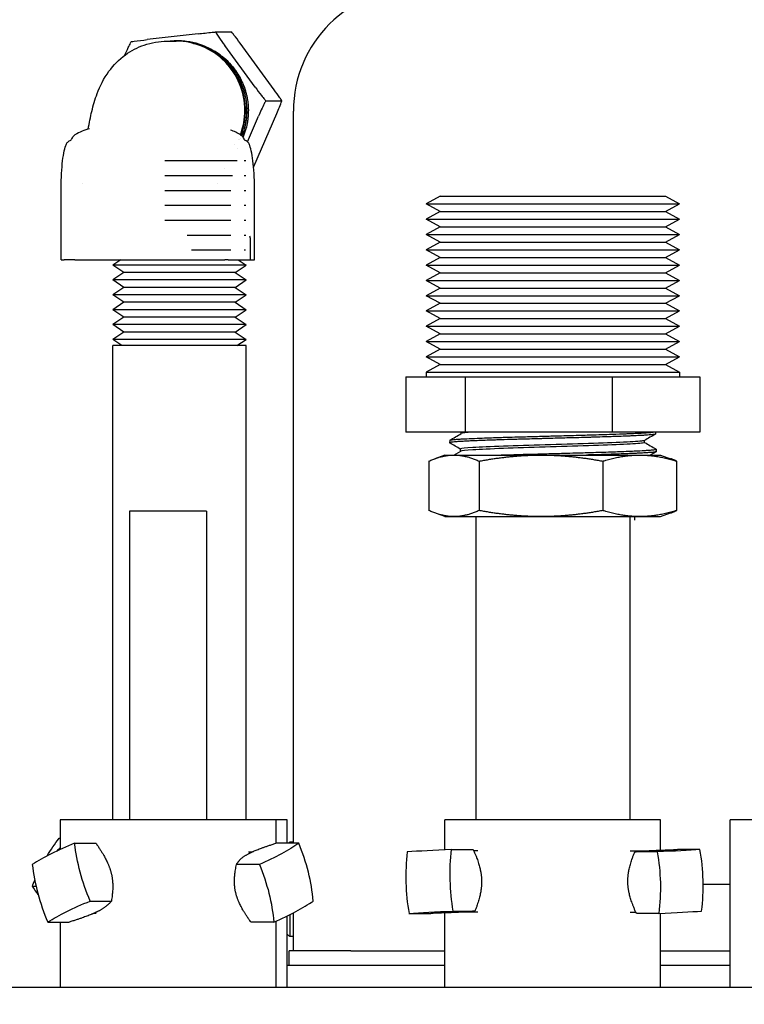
# Model space of a CAD drawing. Extents: x 1 to 669, y 0 to 417.
# Tile 247 of 256: x 331.03 to 333.97, y 268.65 to 272.65. Entities that reach past the tile are written whole.
import ezdxf

# ---------------------------------------------------------------- set-up
doc = ezdxf.new("R2010")
doc.units = 0
doc.header["$LTSCALE"] = 12
doc.header["$MEASUREMENT"] = 0
doc.layers.add('D', color=2, linetype='CONTINUOUS')
doc.layers.add('X', color=1, linetype='CONTINUOUS')
doc.styles.get("Standard").update_dxf_attribs({"font": 'SIMPLEX.SHX', "width": 0.875})
doc.dimstyles.new('STANDARD$0', dxfattribs={"dimscale": 32, "dimtxt": 0.09375, "dimasz": 0.0625, "dimexe": 0.03125, "dimexo": 0.03125, "dimgap": 0.03125, "dimtad": 1, "dimtih": 1, "dimtoh": 1, "dimdec": 4, "dimzin": 12, "dimdsep": 46, "dimlunit": 5, "dimtxsty": 'Standard', "dimcen": -0.03125, "dimclrd": 256, "dimclre": 256, "dimclrt": 256, "dimadec": 0, "dimazin": 0, "dimtfac": 0.875, "dimtdec": 4, "dimtofl": 0, "dimtmove": 0, "dimatfit": 3, "dimfxl": 1, "dimtolj": 1, "dimtzin": 12, "dimlwd": 13, "dimlwe": 13, "dimarcsym": 0})

# ---------------------------------------------------------------- blocks, each defined once
blk = doc.blocks.new('*D62')
at = {"layer": 'D', "lineweight": 13, "transparency": 16777216}
for p, q in [((327.3209, 286.096), (429.405, 286.096)), ((428.405, 284.096), (428.405, 230.3389)), ((428.405, 166.5883), (428.405, 222.2139)), ((374.3314, 164.5883), (429.405, 164.5883))]:
    blk.add_line(p, q, dxfattribs=at)
at = {"layer": 'D', "transparency": 16777216}
for points in [[(428.0717, 284.096), (428.7384, 284.096), (428.405, 286.096)], [(428.0717, 166.5883), (428.7384, 166.5883), (428.405, 164.5883)]]:
    blk.add_solid(points, dxfattribs=at)
at = {"layer": 'D', "transparency": 16777216, "insert": (428.405, 226.2764), "char_height": 3, "attachment_point": 5}
blk.add_mtext('\\A1;121{\\H0.875x;\\S1/2;}{}{\\C2;%%p1}', dxfattribs=at)

msp = doc.modelspace()

# ---------------------------------------------------------------- linework, layer by layer
at = {"layer": 'X'}
for p, q in [((331.74953, 272.5892), (331.54306, 272.5656)), ((331.81979, 272.59692), (331.88478, 272.59692)), ((331.71966, 272.55296), (331.7195, 272.55299)), ((331.72753, 272.55126), (331.72644, 272.55149)), ((331.73536, 272.54957), (331.73428, 272.54981)), ((331.98087, 272.37266), (331.85742, 272.54166)), ((332.0577, 272.36235), (331.91918, 272.55197)), ((332.02398, 272.3174), (332.08897, 272.3174)), ((331.9753, 272.05007), (332.06846, 272.26617)), ((332.13591, 269.30291), (332.13591, 272.27576)), ((331.94956, 272.1511), (331.9941, 272.25442)), ((331.90798, 272.07311), (331.61393, 272.07311)), ((331.94317, 272.07311), (331.93539, 272.07311)), ((331.85818, 272.04291), (331.85818, 272.04291)), ((331.80127, 272.0127), (331.61393, 272.0127)), ((331.88931, 272.0127), (331.80127, 272.0127)), ((331.82771, 271.9825), (331.82771, 271.9825)), ((331.94317, 272.0127), (331.93539, 272.0127)), ((331.19296, 271.67211), (331.19296, 271.94962)), ((331.80127, 271.95229), (331.61393, 271.95229)), ((331.88236, 271.95229), (331.80127, 271.95229)), ((331.94317, 271.95229), (331.93539, 271.95229)), ((331.97824, 271.67211), (331.97824, 271.94962)), ((332.73098, 271.92996), (332.674, 271.89889)), ((332.674, 271.89889), (333.13208, 271.89889)), ((332.73098, 271.86783), (332.674, 271.89889)), ((332.73098, 271.92996), (333.64503, 271.92996)), ((333.13208, 271.89889), (333.702, 271.89889)), ((333.64503, 271.92996), (333.702, 271.89889)), ((333.64503, 271.86783), (333.702, 271.89889)), ((331.80127, 271.89189), (331.61393, 271.89189)), ((331.88235, 271.89189), (331.80127, 271.89189)), ((331.94317, 271.89189), (331.93539, 271.89189)), ((332.73098, 271.86783), (332.674, 271.83676)), ((332.73098, 271.86783), (333.13828, 271.86783)), ((333.13828, 271.86783), (333.64503, 271.86783)), ((333.64503, 271.86783), (333.702, 271.83676)), ((331.80127, 271.83148), (331.61393, 271.83148)), ((331.88235, 271.83148), (331.80127, 271.83148)), ((331.94317, 271.83148), (331.93539, 271.83148)), ((332.674, 271.83676), (333.13208, 271.83676)), ((332.73098, 271.80569), (332.674, 271.83676)), ((333.13208, 271.83676), (333.702, 271.83676)), ((333.64503, 271.80569), (333.702, 271.83676)), ((332.73098, 271.80569), (332.674, 271.77463)), ((332.73098, 271.80569), (333.13828, 271.80569)), ((333.13828, 271.80569), (333.64503, 271.80569)), ((333.64503, 271.80569), (333.702, 271.77463)), ((331.80127, 271.77107), (331.70445, 271.77107)), ((331.88235, 271.77107), (331.80127, 271.77107)), ((331.94268, 271.77107), (331.93539, 271.77107)), ((331.9606, 271.76116), (331.9606, 271.67211)), ((332.674, 271.77463), (333.13208, 271.77463)), ((332.73098, 271.74356), (332.674, 271.77463)), ((332.73098, 271.74356), (332.674, 271.71249)), ((332.73098, 271.74356), (333.13828, 271.74356)), ((333.13208, 271.77463), (333.702, 271.77463)), ((333.13828, 271.74356), (333.64503, 271.74356)), ((333.64503, 271.74356), (333.702, 271.77463)), ((333.64503, 271.74356), (333.702, 271.71249)), ((331.80127, 271.71067), (331.72297, 271.71067)), ((331.88235, 271.71067), (331.80127, 271.71067)), ((331.94114, 271.71067), (331.93539, 271.71067)), ((332.674, 271.71249), (333.13208, 271.71249)), ((332.73098, 271.68143), (332.674, 271.71249)), ((333.13208, 271.71249), (333.702, 271.71249)), ((333.64503, 271.68143), (333.702, 271.71249)), ((331.19296, 271.67211), (331.20574, 271.67211)), ((331.23843, 271.67211), (331.20574, 271.67211)), ((331.24965, 271.67211), (331.23843, 271.67211)), ((331.24965, 271.67211), (331.85819, 271.67211)), ((331.43534, 271.67211), (331.40352, 271.65026)), ((331.87131, 271.67211), (331.85819, 271.67211)), ((331.87131, 271.67211), (331.904, 271.67211)), ((331.904, 271.67211), (331.92105, 271.67211)), ((331.91169, 271.67211), (331.94352, 271.65026)), ((331.92105, 271.67211), (331.9387, 271.67211)), ((331.93938, 271.67211), (331.9387, 271.67211)), ((331.93938, 271.67211), (331.9606, 271.67211)), ((331.9606, 271.67211), (331.97808, 271.67211)), ((331.97808, 271.67211), (331.97824, 271.67211)), ((332.73098, 271.68143), (332.674, 271.65036)), ((332.73098, 271.68143), (333.13828, 271.68143)), ((333.13828, 271.68143), (333.64503, 271.68143)), ((333.64503, 271.68143), (333.702, 271.65036)), ((331.80127, 271.65026), (331.40352, 271.65026)), ((331.44752, 271.62006), (331.40352, 271.65026)), ((331.44752, 271.62006), (331.40352, 271.58985)), ((331.78046, 271.62006), (331.44752, 271.62006)), ((331.89952, 271.62006), (331.78046, 271.62006)), ((331.94352, 271.65026), (331.80127, 271.65026)), ((331.89952, 271.62006), (331.94352, 271.65026)), ((331.89952, 271.62006), (331.94352, 271.58985)), ((332.674, 271.65036), (333.13208, 271.65036)), ((332.73098, 271.61929), (332.674, 271.65036)), ((332.73098, 271.61929), (332.674, 271.58823)), ((332.73098, 271.61929), (333.13828, 271.61929)), ((333.13208, 271.65036), (333.702, 271.65036)), ((333.13828, 271.61929), (333.64503, 271.61929)), ((333.64503, 271.61929), (333.702, 271.65036)), ((333.64503, 271.61929), (333.702, 271.58823)), ((331.80127, 271.58985), (331.40352, 271.58985)), ((331.44752, 271.55965), (331.40352, 271.58985)), ((331.94352, 271.58985), (331.80127, 271.58985)), ((331.89952, 271.55965), (331.94352, 271.58985)), ((332.674, 271.58823), (333.13208, 271.58823)), ((332.73098, 271.55716), (332.674, 271.58823)), ((333.13208, 271.58823), (333.702, 271.58823)), ((333.64503, 271.55716), (333.702, 271.58823)), ((331.44752, 271.55965), (331.40352, 271.52945)), ((331.78046, 271.55965), (331.44752, 271.55965)), ((331.89952, 271.55965), (331.78046, 271.55965)), ((331.89952, 271.55965), (331.94352, 271.52945)), ((332.73098, 271.55716), (332.674, 271.52609)), ((332.73098, 271.55716), (333.13828, 271.55716)), ((333.13828, 271.55716), (333.64503, 271.55716)), ((333.64503, 271.55716), (333.702, 271.52609)), ((331.80127, 271.52945), (331.40352, 271.52945)), ((331.44752, 271.49924), (331.40352, 271.52945)), ((331.44752, 271.49924), (331.40352, 271.46904)), ((331.78046, 271.49924), (331.44752, 271.49924)), ((331.89952, 271.49924), (331.78046, 271.49924)), ((331.94352, 271.52945), (331.80127, 271.52945)), ((331.89952, 271.49924), (331.94352, 271.52945)), ((331.89952, 271.49924), (331.94352, 271.46904)), ((332.674, 271.52609), (333.13208, 271.52609)), ((332.73098, 271.49503), (332.674, 271.52609)), ((332.73098, 271.49503), (332.674, 271.46396)), ((332.73098, 271.49503), (333.13828, 271.49503)), ((333.13208, 271.52609), (333.702, 271.52609)), ((333.13828, 271.49503), (333.64503, 271.49503)), ((333.64503, 271.49503), (333.702, 271.52609)), ((333.64503, 271.49503), (333.702, 271.46396)), ((331.80127, 271.46904), (331.40352, 271.46904)), ((331.44752, 271.43884), (331.40352, 271.46904)), ((331.94352, 271.46904), (331.80127, 271.46904)), ((331.89952, 271.43884), (331.94352, 271.46904)), ((332.674, 271.46396), (333.13208, 271.46396)), ((332.73098, 271.43289), (332.674, 271.46396)), ((333.13208, 271.46396), (333.702, 271.46396)), ((333.64503, 271.43289), (333.702, 271.46396)), ((331.44752, 271.43884), (331.40352, 271.40863)), ((331.78046, 271.43884), (331.44752, 271.43884)), ((331.89952, 271.43884), (331.78046, 271.43884)), ((331.89952, 271.43884), (331.94352, 271.40863)), ((332.73098, 271.43289), (332.674, 271.40183)), ((332.73098, 271.43289), (333.13828, 271.43289)), ((333.13828, 271.43289), (333.64503, 271.43289)), ((333.64503, 271.43289), (333.702, 271.40183)), ((331.80127, 271.40863), (331.40352, 271.40863)), ((331.44752, 271.37843), (331.40352, 271.40863)), ((331.44752, 271.37843), (331.40352, 271.34823)), ((331.78046, 271.37843), (331.44752, 271.37843)), ((331.89952, 271.37843), (331.78046, 271.37843)), ((331.94352, 271.40863), (331.80127, 271.40863)), ((331.89952, 271.37843), (331.94352, 271.40863)), ((331.89952, 271.37843), (331.94352, 271.34823)), ((332.674, 271.40183), (333.13208, 271.40183)), ((332.73098, 271.37076), (332.674, 271.40183)), ((333.13208, 271.40183), (333.702, 271.40183)), ((333.64503, 271.37076), (333.702, 271.40183)), ((331.80127, 271.34823), (331.40352, 271.34823)), ((331.44011, 271.32311), (331.40352, 271.34823)), ((331.94352, 271.34823), (331.80127, 271.34823)), ((331.90693, 271.32311), (331.94352, 271.34823)), ((332.73098, 271.37076), (332.674, 271.33969)), ((332.674, 271.33969), (333.13208, 271.33969)), ((332.73098, 271.30863), (332.674, 271.33969)), ((332.73098, 271.37076), (333.13828, 271.37076)), ((333.13208, 271.33969), (333.702, 271.33969)), ((333.13828, 271.37076), (333.64503, 271.37076)), ((333.64503, 271.37076), (333.702, 271.33969)), ((333.64503, 271.30863), (333.702, 271.33969)), ((331.94352, 271.32311), (331.40352, 271.32311)), ((331.40352, 269.39756), (331.40352, 271.32311)), ((331.94352, 269.39756), (331.94352, 271.32311)), ((332.73098, 271.30863), (332.674, 271.27756)), ((332.73098, 271.30863), (333.13828, 271.30863)), ((333.13828, 271.30863), (333.64503, 271.30863)), ((333.64503, 271.30863), (333.702, 271.27756)), ((332.674, 271.27756), (333.13208, 271.27756)), ((332.73098, 271.2465), (332.674, 271.27756)), ((333.13208, 271.27756), (333.702, 271.27756)), ((333.64503, 271.2465), (333.702, 271.27756)), ((332.73098, 271.2465), (332.674, 271.21543)), ((332.674, 271.21543), (333.702, 271.21543)), ((332.674, 271.21543), (332.674, 271.19696)), ((332.73098, 271.2465), (333.13828, 271.2465)), ((333.13828, 271.2465), (333.64503, 271.2465)), ((333.64503, 271.2465), (333.702, 271.21543)), ((333.702, 271.21543), (333.702, 271.19696)), ((332.59157, 271.19696), (332.83325, 271.19696)), ((332.59157, 271.19696), (332.59157, 270.97196)), ((332.83325, 271.19696), (333.42969, 271.19696)), ((332.83325, 271.19696), (332.83325, 270.97196)), ((333.42969, 271.19696), (333.78444, 271.19696)), ((333.42969, 271.19696), (333.42969, 270.97196)), ((333.78444, 271.19696), (333.78444, 270.97196)), ((332.83325, 270.97196), (332.59157, 270.97196)), ((332.76987, 270.93877), (332.76955, 270.92874)), ((332.81626, 270.96585), (332.81626, 270.97196)), ((333.42969, 270.97196), (332.83325, 270.97196)), ((333.78444, 270.97196), (333.42969, 270.97196)), ((333.56081, 270.92983), (333.56081, 270.93845)), ((333.60511, 270.97196), (333.60534, 270.96448)), ((332.81404, 270.89442), (332.81404, 270.90305)), ((333.60726, 270.90302), (333.60757, 270.89305)), ((332.7505, 270.87896), (332.71001, 270.86422)), ((332.7505, 270.87896), (332.78757, 270.87896)), ((332.7873, 270.87896), (332.81455, 270.89471)), ((332.78757, 270.87896), (333.1404, 270.87896)), ((333.1404, 270.87896), (333.54084, 270.87896)), ((333.54084, 270.87896), (333.6255, 270.87896)), ((333.60709, 270.89249), (333.58368, 270.87896)), ((333.6255, 270.87896), (333.666, 270.86422)), ((332.68582, 270.85433), (332.68582, 270.65359)), ((332.88931, 270.85433), (332.88931, 270.65359)), ((333.39149, 270.85433), (333.39149, 270.65359)), ((333.69019, 270.85433), (333.69019, 270.65359)), ((331.73967, 270.65126), (331.47107, 270.65126)), ((331.47107, 270.65126), (331.47107, 269.39756)), ((331.78357, 270.65126), (331.73967, 270.65126)), ((331.78357, 270.65126), (331.78357, 269.39756)), ((332.7505, 270.62896), (332.71001, 270.6437)), ((332.7505, 270.62896), (332.78757, 270.62896)), ((332.78757, 270.62896), (333.1404, 270.62896)), ((332.8755, 270.62896), (332.8755, 269.39756)), ((333.1404, 270.62896), (333.54084, 270.62896)), ((333.5005, 270.62896), (333.5005, 269.39756)), ((333.51987, 270.62896), (333.51987, 270.61474)), ((333.54084, 270.62896), (333.6255, 270.62896)), ((333.6255, 270.62896), (333.666, 270.6437)), ((331.32587, 269.39756), (331.18982, 269.39756)), ((331.18982, 269.39756), (331.18982, 269.27745)), ((332.06482, 269.39756), (331.32587, 269.39756)), ((332.06482, 269.39756), (332.06482, 269.30291)), ((332.11102, 269.39756), (332.06482, 269.39756)), ((332.11102, 269.30291), (332.11102, 269.39756)), ((333.6255, 269.39756), (332.7505, 269.39756)), ((332.7505, 269.27604), (332.7505, 269.39756)), ((333.6255, 269.27475), (333.6255, 269.39756)), ((334.78341, 269.39756), (333.90841, 269.39756)), ((333.90841, 268.71756), (333.90841, 269.39756)), ((331.18534, 269.32329), (331.18982, 269.32329)), ((331.24821, 269.30291), (331.33453, 269.30291)), ((332.15767, 269.30291), (332.06476, 269.30291)), ((332.12162, 269.30776), (332.12162, 269.30291)), ((332.13591, 269.30776), (332.12162, 269.30776)), ((331.95375, 269.26758), (331.96838, 269.26758)), ((332.77756, 269.27728), (332.86569, 269.27728)), ((332.88397, 269.27256), (332.86775, 269.27256)), ((333.5026, 269.27256), (333.57797, 269.27256)), ((333.61192, 269.26765), (333.52073, 269.26765)), ((333.78552, 269.27728), (333.69433, 269.27728)), ((331.99786, 269.21703), (331.90495, 269.21703)), ((331.07682, 269.12838), (331.09163, 269.12838)), ((333.90841, 269.13537), (333.7985, 269.13537)), ((331.31113, 269.06813), (331.39745, 269.06813)), ((331.33604, 269.01758), (331.32467, 269.01758)), ((332.13591, 268.86576), (332.13591, 269.01997)), ((332.60484, 269.01784), (332.69297, 269.01784)), ((332.7505, 268.71756), (332.7505, 269.0199)), ((332.78447, 269.02746), (332.87261, 269.02746)), ((332.88397, 269.02256), (332.81124, 269.02256)), ((333.5026, 269.02256), (333.52529, 269.02256)), ((333.61861, 269.01784), (333.52741, 269.01784)), ((333.6255, 268.71756), (333.6255, 269.01815)), ((331.13912, 268.98224), (331.22544, 268.98224)), ((331.18982, 268.98224), (331.18982, 268.71756)), ((332.05632, 268.98224), (331.96341, 268.98224)), ((332.06482, 268.98596), (332.06482, 268.71756)), ((332.11102, 268.71756), (332.11102, 269.00739)), ((332.12162, 269.01265), (332.12162, 268.93831)), ((332.12162, 268.93831), (332.12162, 268.92376)), ((332.13591, 268.92376), (332.12162, 268.92376)), ((332.36891, 268.86576), (332.11891, 268.86576)), ((332.11891, 268.80576), (332.11891, 268.86576)), ((332.36891, 268.86576), (332.7505, 268.86576)), ((333.6255, 268.86576), (333.90841, 268.86576)), ((332.7505, 268.80576), (332.11102, 268.80576)), ((333.90841, 268.80576), (333.6255, 268.80576)), ((341.28341, 268.71756), (327.40841, 268.71756))]:
    msp.add_line(p, q, dxfattribs=at)
for centre, radius, start, end in [((332.63591, 272.27576), 0.5, 90, 180), ((331.35006, 272.0254), 0.1832, 102.95494, 123.24513), ((331.82114, 272.0254), 0.1832, 56.75487, 70.97875), ((331.9456, 271.76116), 0.015, 0, 24.76801), ((332.28791, 269.11576), 0.254, 130.89545, 132.53722), ((332.28791, 269.11576), 0.254, 225.85916, 229.10455)]:
    msp.add_arc(centre, radius, start, end, dxfattribs=at)
for centre, major_axis, ratio, start_param, end_param in [((331.66162, 272.27836), (0, 0.2808), 0.9890249, -0.9453593, -0.1946955), ((331.56669, 269.25997), (-0.58657, -0.1572), 0.233835, -1.0606942, -0.6460507), ((331.75153, 269.18552), (-0.28749, 0.53491), 0.6880216, -2.1323021, -1.7176586), ((331.57234, 269.24501), (-0.52554, -0.30428), 0.4340734, -1.0333, -0.9951851), ((333.01436, 269.14275), (0.03248, -0.6064), 0.6944214, -1.8152987, -1.4006551), ((333.10071, 269.27246), (-0.60704, -0.01681), 0.0267478, -1.0101571, -0.5955136), ((333.36155, 269.15237), (-0.03361, 0.60634), 0.7185384, -1.8179234, -1.4032798), ((331.51215, 269.09964), (0.27129, -0.5433), 0.6392189, -2.0870769, -1.6724333), ((331.70086, 269.02519), (0.58928, 0.14672), 0.2516876, -0.9873315, -0.5726879), ((333.27809, 269.02265), (0.60705, 0.01625), 0.0276768, -0.9760236, -0.5613801)]:
    msp.add_ellipse(centre, major_axis=major_axis, ratio=ratio, start_param=start_param, end_param=end_param, dxfattribs=at)
at = {"layer": 'X', "extrusion": (0, 0, -1)}
for centre, major_axis, ratio, start_param, end_param in [((331.55943, 269.22584), (0.45976, 0.39673), 0.5619584, -2.0939466, -1.940715), ((331.68415, 269.18552), (-0.27129, 0.5433), 0.6392189, -1.4691593, -1.0545158), ((331.6424, 269.25997), (-0.58928, -0.14672), 0.2516876, -2.5689047, -2.1542612), ((333.19399, 269.15237), (-0.03248, 0.6064), 0.6944214, -1.7409375, -1.326294), ((333.2714, 269.27246), (-0.60705, -0.01625), 0.0276768, -2.5802126, -2.165569), ((333.18794, 269.14275), (0.03361, -0.60634), 0.7185384, -1.7383128, -1.3236693), ((331.59173, 269.09964), (0.28749, -0.53491), 0.6880216, -1.4239341, -1.0092905), ((331.55943, 269.22584), (0.45976, 0.39673), 0.5619584, -2.3553586, -2.3026537), ((331.57272, 269.0501), (-0.53057, 0.29541), 0.4513955, -0.7755679, -0.6822182), ((331.62961, 269.02519), (0.58657, 0.1572), 0.233835, -2.495542, -2.0808985), ((333.10763, 269.02265), (0.60704, 0.01681), 0.0267478, -2.5460791, -2.1314355)]:
    msp.add_ellipse(centre, major_axis=major_axis, ratio=ratio, start_param=start_param, end_param=end_param, dxfattribs=at)
at = {"layer": 'X'}
for points, knots in [([(331.74953, 272.5892), (331.76737, 272.59124), (331.78852, 272.59362), (331.81035, 272.59595), (331.81564, 272.59651), (331.81979, 272.59692)], [-1.60271246, -1.60271246, -1.60271246, -1.60271246, -1.46627597, -1.46627597, -1.42801803, -1.42801803, -1.42801803, -1.42801803]), ([(331.81979, 272.59692), (331.82062, 272.59539), (331.82162, 272.59367), (331.8255, 272.58727), (331.82972, 272.58089), (331.84048, 272.5651), (331.84953, 272.55248), (331.85742, 272.54166)], [-0.42458234, -0.42458234, -0.42458234, -0.42458234, -0.40555872, -0.40555872, -0.351595, -0.351595, -0.25082665, -0.25082665, -0.25082665, -0.25082665]), ([(331.91918, 272.55197), (331.91158, 272.56235), (331.90248, 272.57455), (331.89162, 272.58847), (331.88805, 272.59294), (331.88478, 272.59692)], [-0.70602507, -0.70602507, -0.70602507, -0.70602507, -0.60881107, -0.60881107, -0.56936221, -0.56936221, -0.56936221, -0.56936221]), ([(331.30349, 272.20258), (331.30759, 272.22754), (331.31231, 272.25148), (331.3237, 272.29904), (331.33054, 272.32285), (331.35065, 272.37636), (331.36591, 272.40782), (331.40553, 272.46198), (331.42853, 272.4854), (331.47759, 272.52086), (331.50348, 272.53438), (331.56019, 272.55385), (331.59199, 272.55921), (331.62338, 272.55936), (331.62361, 272.55936), (331.62403, 272.55936), (331.62421, 272.55936), (331.62725, 272.55936), (331.6253, 272.55936), (331.62701, 272.55936), (331.6283, 272.55936), (331.63113, 272.55936), (331.63267, 272.55936), (331.63607, 272.55936), (331.63792, 272.55936), (331.642, 272.55936), (331.64422, 272.55936), (331.64911, 272.55936), (331.65178, 272.55936), (331.65652, 272.55936), (331.65859, 272.55936), (331.66066, 272.55936)], [0.26849796, 0.26849796, 0.26849796, 0.26849796, 0.35485862, 0.35485862, 0.4480563, 0.4480563, 0.56206988, 0.56206988, 0.65890023, 0.65890023, 0.744962, 0.744962, 0.83957044, 0.83957044, 0.84028434, 0.84028434, 0.84082859, 0.84082859, 0.84953687, 0.84953687, 0.87566117, 0.87566117, 0.90701033, 0.90701033, 0.94462933, 0.94462933, 0.98977212, 0.98977212, 1.04394348, 1.04394348, 1.08597104, 1.08597104, 1.08597104, 1.08597104]), ([(331.45145, 272.50194), (331.45606, 272.51247), (331.46113, 272.52379), (331.46862, 272.53961), (331.47221, 272.54689), (331.47614, 272.55417), (331.47725, 272.55614), (331.47828, 272.55788)], [-1.57944088, -1.57944088, -1.57944088, -1.57944088, -1.49735327, -1.49735327, -1.44338955, -1.44338955, -1.42436593, -1.42436593, -1.42436593, -1.42436593]), ([(331.47828, 272.55788), (331.48132, 272.55829), (331.48569, 272.55884), (331.50463, 272.56117), (331.52525, 272.56356), (331.54306, 272.5656)], [-0.42553153, -0.42553153, -0.42553153, -0.42553153, -0.38727359, -0.38727359, -0.2508371, -0.2508371, -0.2508371, -0.2508371]), ([(331.62793, 272.55936), (331.63865, 272.56086), (331.64946, 272.56175), (331.67899, 272.56242), (331.69772, 272.56092), (331.7478, 272.55167), (331.77817, 272.54028), (331.80589, 272.52388)], [-1.74317608, -1.74317608, -1.74317608, -1.74317608, -1.59896277, -1.59896277, -1.34852039, -1.34852039, -0.91863228, -0.91863228, -0.91863228, -0.91863228]), ([(331.9207, 272.17919), (331.93248, 272.2108), (331.93858, 272.24458), (331.93858, 272.27836), (331.93858, 272.31514), (331.93135, 272.35192), (331.91743, 272.3859), (331.90349, 272.41992), (331.88287, 272.45108), (331.85718, 272.47706), (331.83141, 272.50312), (331.80054, 272.52394), (331.76702, 272.53798), (331.7333, 272.5521), (331.69701, 272.55936), (331.66066, 272.55936)], [-1.367787, -1.367787, -1.367787, -1.367787, -1.1132028, -1.1132028, -1.1132028, -0.8360213, -0.8360213, -0.8360213, -0.5584933, -0.5584933, -0.5584933, -0.2800359, -0.2800359, -0.2800359, 0, 0, 0, 0]), ([(331.94087, 272.27836), (331.9408, 272.29918), (331.93843, 272.31994), (331.93297, 272.34398), (331.93205, 272.34769), (331.93041, 272.35374), (331.92974, 272.35609), (331.92837, 272.36068), (331.92768, 272.36291), (331.92602, 272.36801), (331.92503, 272.37087), (331.92189, 272.37957), (331.91958, 272.38534), (331.91205, 272.40254), (331.90626, 272.41369), (331.89781, 272.4276), (331.89581, 272.43074), (331.89057, 272.43865), (331.88724, 272.44335), (331.88126, 272.45127), (331.87869, 272.45453), (331.87297, 272.46145), (331.8698, 272.46508), (331.85784, 272.47813), (331.8485, 272.48701), (331.82941, 272.5028), (331.81977, 272.50979), (331.80714, 272.51777), (331.80455, 272.51935), (331.80014, 272.52194), (331.79833, 272.52298), (331.79455, 272.52508), (331.79257, 272.52616), (331.77729, 272.53419), (331.76346, 272.5401), (331.73952, 272.5481), (331.72965, 272.5508), (331.71966, 272.55296)], [0.000001, 0.000001, 0.000001, 0.000001, 0.15875965, 0.15875965, 0.18786243, 0.18786243, 0.20651362, 0.20651362, 0.22432537, 0.22432537, 0.24739897, 0.24739897, 0.29478613, 0.29478613, 0.3904967, 0.3904967, 0.41889625, 0.41889625, 0.46289051, 0.46289051, 0.49461402, 0.49461402, 0.53141497, 0.53141497, 0.62982008, 0.62982008, 0.72087711, 0.72087711, 0.74412978, 0.74412978, 0.76006484, 0.76006484, 0.77728102, 0.77728102, 0.89228921, 0.89228921, 0.97069987, 0.97069987, 0.97069987, 0.97069987]), ([(331.72305, 272.5522), (331.72654, 272.5515), (331.73002, 272.55072), (331.74489, 272.54711), (331.75612, 272.54361), (331.77667, 272.53573), (331.78604, 272.53153), (331.79799, 272.52536), (331.80079, 272.52385), (331.80545, 272.52123), (331.80732, 272.52015), (331.81223, 272.51725), (331.81524, 272.51538), (331.82872, 272.50669), (331.83877, 272.49921), (331.85706, 272.48356), (331.86537, 272.47551), (331.87641, 272.46339), (331.87958, 272.45972), (331.88541, 272.45262), (331.88809, 272.44919), (331.89455, 272.44053), (331.89823, 272.43522), (331.90632, 272.42263), (331.91059, 272.41527), (331.92036, 272.39655), (331.92543, 272.38498), (331.93076, 272.37023), (331.93175, 272.36732), (331.93345, 272.36207), (331.93418, 272.35973), (331.93562, 272.35488), (331.93632, 272.35237), (331.93807, 272.34578), (331.93907, 272.34169), (331.94422, 272.31812), (331.94641, 272.29827), (331.94649, 272.27836)], [3.49361977, 3.49361977, 3.49361977, 3.49361977, 3.52093068, 3.52093068, 3.61101543, 3.61101543, 3.68962907, 3.68962907, 3.71399992, 3.71399992, 3.73055528, 3.73055528, 3.75765935, 3.75765935, 3.85332288, 3.85332288, 3.9416281, 3.9416281, 3.97859358, 3.97859358, 4.01179675, 4.01179675, 4.0610847, 4.0610847, 4.12593637, 4.12593637, 4.22209911, 4.22209911, 4.245511, 4.245511, 4.26416569, 4.26416569, 4.28405009, 4.28405009, 4.31612835, 4.31612835, 4.46789377, 4.46789377, 4.46789377, 4.46789377]), ([(331.94738, 272.27836), (331.94732, 272.29348), (331.94604, 272.30857), (331.94288, 272.32762), (331.9421, 272.33173), (331.94036, 272.33993), (331.9394, 272.34401), (331.93717, 272.35261), (331.93588, 272.35712), (331.93148, 272.37116), (331.92798, 272.38056), (331.91976, 272.39945), (331.915, 272.40891), (331.90831, 272.42052), (331.90686, 272.42294), (331.90332, 272.42867), (331.90119, 272.43197), (331.89767, 272.43716), (331.89633, 272.43909), (331.89325, 272.4434), (331.8915, 272.44577), (331.88109, 272.4594), (331.87163, 272.47002), (331.85588, 272.48518), (331.85014, 272.49027), (331.83952, 272.49892), (331.83473, 272.50258), (331.82643, 272.50849), (331.82298, 272.51084), (331.81553, 272.51565), (331.81153, 272.5181), (331.79708, 272.52644), (331.78632, 272.53175), (331.76421, 272.54093), (331.75289, 272.54479), (331.73795, 272.54883), (331.73453, 272.54968), (331.7299, 272.55074), (331.72872, 272.551), (331.72753, 272.55126)], [0.000001, 0.000001, 0.000001, 0.000001, 0.11525933, 0.11525933, 0.14715235, 0.14715235, 0.17912036, 0.17912036, 0.2148403, 0.2148403, 0.29123594, 0.29123594, 0.37190776, 0.37190776, 0.39341838, 0.39341838, 0.42334512, 0.42334512, 0.44128676, 0.44128676, 0.46375315, 0.46375315, 0.5722036, 0.5722036, 0.63080827, 0.63080827, 0.6768909, 0.6768909, 0.70880586, 0.70880586, 0.74471596, 0.74471596, 0.83655154, 0.83655154, 0.92817014, 0.92817014, 0.95522672, 0.95522672, 0.96455242, 0.96455242, 0.96455242, 0.96455242]), ([(331.7309, 272.55051), (331.73139, 272.55041), (331.73188, 272.55031), (331.73478, 272.54971), (331.73719, 272.54917), (331.74392, 272.54758), (331.74821, 272.54646), (331.75877, 272.54341), (331.76499, 272.54138), (331.78561, 272.5338), (331.79962, 272.52728), (331.81726, 272.51718), (331.82145, 272.51463), (331.82919, 272.50963), (331.83277, 272.5072), (331.8414, 272.50104), (331.84639, 272.49722), (331.85751, 272.48807), (331.86356, 272.48263), (331.87884, 272.46763), (331.88764, 272.45765), (331.89751, 272.4447), (331.89928, 272.4423), (331.90245, 272.43786), (331.90385, 272.43583), (331.90768, 272.43014), (331.91005, 272.42645), (331.91564, 272.41724), (331.91877, 272.41166), (331.92903, 272.39182), (331.93513, 272.37705), (331.94141, 272.3572), (331.94276, 272.35252), (331.94508, 272.34359), (331.94607, 272.33935), (331.94786, 272.33083), (331.94866, 272.32655), (331.95172, 272.30774), (331.95292, 272.29306), (331.95298, 272.27836)], [3.47193404, 3.47193404, 3.47193404, 3.47193404, 3.47576218, 3.47576218, 3.49468463, 3.49468463, 3.52873026, 3.52873026, 3.57888843, 3.57888843, 3.69702917, 3.69702917, 3.73450162, 3.73450162, 3.76757096, 3.76757096, 3.81561011, 3.81561011, 3.87773093, 3.87773093, 3.97922015, 3.97922015, 4.00198514, 4.00198514, 4.02083546, 4.02083546, 4.05429392, 4.05429392, 4.10304663, 4.10304663, 4.22456666, 4.22456666, 4.26169379, 4.26169379, 4.29485697, 4.29485697, 4.32801807, 4.32801807, 4.44008773, 4.44008773, 4.44008773, 4.44008773]), ([(331.94812, 272.33384), (331.94778, 272.33552), (331.94742, 272.33719), (331.94393, 272.35267), (331.93978, 272.36621), (331.93188, 272.38637), (331.92887, 272.39324), (331.923, 272.40528), (331.92026, 272.41049), (331.91529, 272.41924), (331.91314, 272.42283), (331.9084, 272.43037), (331.90578, 272.43431), (331.89661, 272.44736), (331.88962, 272.45613), (331.87378, 272.47371), (331.86484, 272.48239), (331.85262, 272.49274), (331.84985, 272.495), (331.84539, 272.4985), (331.84372, 272.49977), (331.83965, 272.50281), (331.83723, 272.50455), (331.82377, 272.51394), (331.81222, 272.52081), (331.79315, 272.53033), (331.78593, 272.53355), (331.77291, 272.5387), (331.76714, 272.54077), (331.75735, 272.54391), (331.75334, 272.54509), (331.74483, 272.5474), (331.74031, 272.5485), (331.73563, 272.54951), (331.7355, 272.54954), (331.73536, 272.54957)], [0.14197474, 0.14197474, 0.14197474, 0.14197474, 0.15502685, 0.15502685, 0.26285116, 0.26285116, 0.3200226, 0.3200226, 0.36491251, 0.36491251, 0.39679303, 0.39679303, 0.43287475, 0.43287475, 0.51848596, 0.51848596, 0.61360446, 0.61360446, 0.64091824, 0.64091824, 0.65698736, 0.65698736, 0.6797748, 0.6797748, 0.78252317, 0.78252317, 0.84298749, 0.84298749, 0.88987697, 0.88987697, 0.92187099, 0.92187099, 0.95752628, 0.95752628, 0.95858319, 0.95858319, 0.95858319, 0.95858319]), ([(331.88676, 272.44275), (331.8959, 272.43004), (331.90398, 272.41657), (331.91287, 272.39849), (331.91474, 272.39443), (331.91828, 272.38629), (331.91994, 272.38221), (331.92318, 272.37368), (331.92474, 272.36923), (331.92914, 272.35564), (331.93162, 272.3464), (331.937, 272.32137), (331.93904, 272.30542), (331.93981, 272.28735), (331.93987, 272.2853), (331.93995, 272.28162), (331.93997, 272.27999), (331.93998, 272.27836)], [0.000001, 0.000001, 0.000001, 0.000001, 0.11951006, 0.11951006, 0.15359727, 0.15359727, 0.18718332, 0.18718332, 0.22313993, 0.22313993, 0.29600235, 0.29600235, 0.41825521, 0.41825521, 0.43388138, 0.43388138, 0.44632, 0.44632, 0.44632, 0.44632]), ([(331.98087, 272.37266), (331.98879, 272.36184), (331.99819, 272.34922), (332.01049, 272.33343), (332.0156, 272.32704), (332.02106, 272.32065), (332.02258, 272.31892), (332.02398, 272.3174)], [-1.59812162, -1.59812162, -1.59812162, -1.59812162, -1.49735327, -1.49735327, -1.44338955, -1.44338955, -1.42436593, -1.42436593, -1.42436593, -1.42436593]), ([(332.08897, 272.3174), (332.08644, 272.32137), (332.08348, 272.32584), (332.07401, 272.33976), (332.06528, 272.35196), (332.0577, 272.36235)], [-1.40629089, -1.40629089, -1.40629089, -1.40629089, -1.36684203, -1.36684203, -1.26962803, -1.26962803, -1.26962803, -1.26962803]), ([(332.02398, 272.3174), (332.02198, 272.31405), (332.01958, 272.30954), (332.00994, 272.29052), (332.00128, 272.27104), (331.9941, 272.25442)], [-0.42553153, -0.42553153, -0.42553153, -0.42553153, -0.38727359, -0.38727359, -0.2508371, -0.2508371, -0.2508371, -0.2508371]), ([(332.06846, 272.26617), (332.0755, 272.28254), (332.0835, 272.30181), (332.08872, 272.31669), (332.08885, 272.31704), (332.08897, 272.3174)], [-0.70799241, -0.70799241, -0.70799241, -0.70799241, -0.57314198, -0.57314198, -0.56987802, -0.56987802, -0.56987802, -0.56987802]), ([(331.93998, 272.27836), (331.93998, 272.2766), (331.93997, 272.27484), (331.93991, 272.27087), (331.93985, 272.26864), (331.93936, 272.25574), (331.93835, 272.24509), (331.93483, 272.22204), (331.9321, 272.2097), (331.92731, 272.19338), (331.92597, 272.1892), (331.92376, 272.18278), (331.92294, 272.18051), (331.9221, 272.17826)], [0.000001, 0.000001, 0.000001, 0.000001, 0.01340159, 0.01340159, 0.03033641, 0.03033641, 0.11187441, 0.11187441, 0.20828499, 0.20828499, 0.24184074, 0.24184074, 0.26024599, 0.26024599, 0.26024599, 0.26024599]), ([(331.9228, 272.17777), (331.92304, 272.17842), (331.92328, 272.17907), (331.92738, 272.1902), (331.93061, 272.2009), (331.93563, 272.22202), (331.93749, 272.23239), (331.93934, 272.24746), (331.93979, 272.25209), (331.94038, 272.26026), (331.94057, 272.2638), (331.94083, 272.27101), (331.94089, 272.27469), (331.94087, 272.27836)], [4.20255071, 4.20255071, 4.20255071, 4.20255071, 4.20785613, 4.20785613, 4.29323729, 4.29323729, 4.37359475, 4.37359475, 4.4090756, 4.4090756, 4.43611382, 4.43611382, 4.46410693, 4.46410693, 4.46410693, 4.46410693]), ([(331.94649, 272.27836), (331.9465, 272.2748), (331.94645, 272.27124), (331.94621, 272.26426), (331.94603, 272.26084), (331.94545, 272.25269), (331.945, 272.24797), (331.94317, 272.23298), (331.94136, 272.2228), (331.93589, 272.19963), (331.93186, 272.18677), (331.92693, 272.17427)], [0.000001, 0.000001, 0.000001, 0.000001, 0.02715082, 0.02715082, 0.05324193, 0.05324193, 0.08946063, 0.08946063, 0.16837696, 0.16837696, 0.27121087, 0.27121087, 0.27121087, 0.27121087]), ([(331.92756, 272.17363), (331.92767, 272.17391), (331.92778, 272.17419), (331.9318, 272.1844), (331.93514, 272.19454), (331.94025, 272.21367), (331.94217, 272.2226), (331.94412, 272.23446), (331.94455, 272.23732), (331.94523, 272.24241), (331.9455, 272.24464), (331.94601, 272.24935), (331.94624, 272.25183), (331.9471, 272.2623), (331.94741, 272.27033), (331.94738, 272.27836)], [4.1636577, 4.1636577, 4.1636577, 4.1636577, 4.16598783, 4.16598783, 4.24754175, 4.24754175, 4.31721021, 4.31721021, 4.33926114, 4.33926114, 4.35642679, 4.35642679, 4.3753819, 4.3753819, 4.43660571, 4.43660571, 4.43660571, 4.43660571]), ([(331.95298, 272.27836), (331.953, 272.27068), (331.95271, 272.26301), (331.95191, 272.25275), (331.95166, 272.25013), (331.95114, 272.24523), (331.95087, 272.24295), (331.95018, 272.23776), (331.94975, 272.23485), (331.94771, 272.22242), (331.94565, 272.21298), (331.94006, 272.19249), (331.93632, 272.18151), (331.93166, 272.17022), (331.93142, 272.16963), (331.93117, 272.16904)], [0.000001, 0.000001, 0.000001, 0.000001, 0.05851163, 0.05851163, 0.07854385, 0.07854385, 0.09607492, 0.09607492, 0.1185053, 0.1185053, 0.1922259, 0.1922259, 0.28081995, 0.28081995, 0.28568119, 0.28568119, 0.28568119, 0.28568119]), ([(331.23709, 272.16327), (331.2382, 272.16617), (331.23974, 272.1688), (331.24296, 272.17304), (331.24464, 272.17472), (331.2474, 272.17706), (331.24853, 272.17789), (331.24963, 272.17861)], [0, 0, 0, 0, 0.010395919, 0.010395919, 0.020437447, 0.020437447, 0.027818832, 0.027818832, 0.027818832, 0.027818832]), ([(331.92183, 272.17844), (331.92361, 272.17725), (331.92549, 272.17577), (331.92863, 272.17252), (331.92986, 272.17103), (331.93218, 272.16753), (331.93327, 272.16548), (331.93411, 272.16327)], [0.000580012, 0.000580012, 0.000580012, 0.000580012, 0.012411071, 0.012411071, 0.01991172, 0.01991172, 0.027831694, 0.027831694, 0.027831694, 0.027831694]), ([(331.19296, 271.94962), (331.19296, 271.96939), (331.19341, 271.98916), (331.19516, 272.02695), (331.19646, 272.04497), (331.19983, 272.07771), (331.20188, 272.09243), (331.20666, 272.11751), (331.20931, 272.1278), (331.21426, 272.14024), (331.21604, 272.14391), (331.22098, 272.15081), (331.22426, 272.15449), (331.23004, 272.15652)], [4.712389, 4.712389, 4.712389, 4.712389, 5.0161963, 5.0161963, 5.3200036, 5.3200036, 5.6238109, 5.6238109, 5.9276182, 5.9276182, 6.0795218, 6.0795218, 6.2314255, 6.2314255, 6.2314255, 6.2314255]), ([(331.97824, 271.94962), (331.97824, 271.96939), (331.9778, 271.98916), (331.97605, 272.02695), (331.97474, 272.04497), (331.97138, 272.07771), (331.96932, 272.09243), (331.96454, 272.11751), (331.96189, 272.1278), (331.95694, 272.14024), (331.95516, 272.14391), (331.95023, 272.15081), (331.94694, 272.15449), (331.94117, 272.15652)], [4.712389, 4.712389, 4.712389, 4.712389, 5.0161963, 5.0161963, 5.3200036, 5.3200036, 5.6238109, 5.6238109, 5.9276182, 5.9276182, 6.0795218, 6.0795218, 6.2314255, 6.2314255, 6.2314255, 6.2314255]), ([(333.14253, 270.94536), (333.11635, 270.94465), (333.0905, 270.94395), (333.05487, 270.94295), (333.04455, 270.94265), (333.01428, 270.94175), (332.99482, 270.94115), (332.97127, 270.9404), (332.96643, 270.94025), (332.95406, 270.93985), (332.94664, 270.93961), (332.92791, 270.93898), (332.91687, 270.9386), (332.89778, 270.93791), (332.88957, 270.9376), (332.8721, 270.9369), (332.86301, 270.93651), (332.84777, 270.93581), (332.8414, 270.9355), (332.83153, 270.935), (332.82782, 270.9348), (332.81973, 270.93436), (332.81546, 270.93411), (332.80528, 270.93349), (332.79975, 270.93311), (332.79095, 270.93242), (332.78745, 270.93211), (332.78065, 270.93141), (332.7776, 270.93102), (332.77344, 270.93032), (332.77206, 270.93002), (332.77049, 270.92952), (332.77006, 270.92932), (332.76949, 270.92887), (332.76947, 270.92863), (332.76983, 270.92832), (332.76991, 270.92827), (332.77, 270.92822)], [-1.6035678, -1.6035678, -1.6035678, -1.6035678, -1.402829, -1.402829, -1.3195557, -1.3195557, -1.1548168, -1.1548168, -1.1114474, -1.1114474, -1.0427776, -1.0427776, -0.9339973, -0.9339973, -0.8460223, -0.8460223, -0.7385346, -0.7385346, -0.6536637, -0.6536637, -0.598871, -0.598871, -0.5289864, -0.5289864, -0.4210064, -0.4210064, -0.3332296, -0.3332296, -0.2247353, -0.2247353, -0.1407527, -0.1407527, -0.0861996, -0.0861996, -0.0156586, -0.0156586, -0.000001, -0.000001, -0.000001, -0.000001]), ([(332.76987, 270.93877), (332.76987, 270.93893), (332.76999, 270.93908), (332.77054, 270.93943), (332.77103, 270.93963), (332.77405, 270.94048), (332.77857, 270.94114), (332.78994, 270.94229), (332.7957, 270.94278), (332.80836, 270.94368), (332.81499, 270.94411), (332.8277, 270.94482), (332.83343, 270.94511), (332.85222, 270.94602), (332.86644, 270.94663), (332.89446, 270.94775), (332.9077, 270.94825), (332.93294, 270.94916), (332.94466, 270.94956), (332.96196, 270.95013), (332.96719, 270.9503), (332.98206, 270.95076), (332.99186, 270.95106), (333.01587, 270.95178), (333.03027, 270.95219), (333.05574, 270.95293), (333.06665, 270.95324), (333.09895, 270.95417), (333.12065, 270.95479), (333.14257, 270.95539)], [-6.6876532, -6.6876532, -6.6876532, -6.6876532, -6.64397, -6.64397, -6.5885189, -6.5885189, -6.3995064, -6.3995064, -6.2658954, -6.2658954, -6.1503187, -6.1503187, -6.0661211, -6.0661211, -5.8912912, -5.8912912, -5.7528423, -5.7528423, -5.6416996, -5.6416996, -5.5945698, -5.5945698, -5.5094537, -5.5094537, -5.3901245, -5.3901245, -5.3029018, -5.3029018, -5.1348224, -5.1348224, -5.1348224, -5.1348224]), ([(333.56029, 270.93815), (333.55928, 270.93757), (333.55681, 270.93699), (333.54055, 270.93458), (333.51383, 270.93275), (333.43758, 270.9291), (333.38812, 270.92727), (333.27761, 270.92362), (333.21666, 270.92179), (333.09706, 270.91814), (333.03851, 270.91631), (332.93708, 270.91266), (332.89429, 270.91083), (332.83417, 270.90718), (332.8169, 270.90535), (332.81415, 270.90337), (332.81404, 270.90321), (332.81404, 270.90305)], [0.864695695, 0.864695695, 0.864695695, 0.864695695, 0.8671875, 0.8671875, 0.875, 0.875, 0.8828125, 0.8828125, 0.890625, 0.890625, 0.8984375, 0.8984375, 0.90625, 0.90625, 0.9140625, 0.9140625, 0.914735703, 0.914735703, 0.914735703, 0.914735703]), ([(332.87387, 270.97196), (332.87011, 270.97174), (332.86651, 270.97153), (332.83571, 270.96959), (332.81976, 270.96787), (332.81678, 270.96614)], [0.8037678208, 0.8037678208, 0.8037678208, 0.8037678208, 0.8046875, 0.8046875, 0.8120616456, 0.8120616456, 0.8120616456, 0.8120616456]), ([(333.60534, 270.96448), (333.60535, 270.96434), (333.60525, 270.96419), (333.60449, 270.96363), (333.60312, 270.96321), (333.59973, 270.96256), (333.59825, 270.96233), (333.59479, 270.96187), (333.59283, 270.96165), (333.58405, 270.96075), (333.57532, 270.96009), (333.55903, 270.95906), (333.553, 270.95871), (333.5384, 270.95792), (333.52957, 270.95748), (333.51591, 270.95686), (333.51165, 270.95667), (333.50535, 270.95641), (333.50341, 270.95633), (333.49251, 270.95588), (333.48308, 270.95552), (333.46248, 270.95477), (333.45123, 270.95437), (333.42973, 270.95364), (333.41963, 270.9533), (333.39637, 270.95255), (333.38307, 270.95213), (333.36267, 270.9515), (333.35585, 270.95129), (333.34399, 270.95094), (333.33899, 270.9508), (333.32422, 270.95038), (333.31436, 270.9501), (333.29, 270.94942), (333.27539, 270.94902), (333.25037, 270.94833), (333.24003, 270.94805), (333.21585, 270.94738), (333.20199, 270.94699), (333.17857, 270.94634), (333.16902, 270.94608), (333.15383, 270.94566), (333.14818, 270.94551), (333.14253, 270.94536)], [-6.6549667, -6.6549667, -6.6549667, -6.6549667, -6.6143115, -6.6143115, -6.5002494, -6.5002494, -6.4354389, -6.4354389, -6.3716599, -6.3716599, -6.1810897, -6.1810897, -6.0837823, -6.0837823, -5.9637139, -5.9637139, -5.9118592, -5.9118592, -5.8891395, -5.8891395, -5.7859768, -5.7859768, -5.6740038, -5.6740038, -5.5805722, -5.5805722, -5.4649127, -5.4649127, -5.4078775, -5.4078775, -5.3669219, -5.3669219, -5.2877411, -5.2877411, -5.1735476, -5.1735476, -5.0940386, -5.0940386, -4.9883179, -4.9883179, -4.9155399, -4.9155399, -4.8722773, -4.8722773, -4.8722773, -4.8722773]), ([(333.14257, 270.95539), (333.14709, 270.95551), (333.15162, 270.95564), (333.16412, 270.95597), (333.17211, 270.95619), (333.19195, 270.95672), (333.2038, 270.95703), (333.22702, 270.95766), (333.23838, 270.95797), (333.2648, 270.95869), (333.27978, 270.95912), (333.30563, 270.95986), (333.31658, 270.96018), (333.33301, 270.96066), (333.33859, 270.96082), (333.35792, 270.96139), (333.3714, 270.96179), (333.40004, 270.96265), (333.41501, 270.96312), (333.44978, 270.96428), (333.46885, 270.96498), (333.49136, 270.96587), (333.49623, 270.96607), (333.50599, 270.96648), (333.51084, 270.96668), (333.52517, 270.9673), (333.53412, 270.96772), (333.54577, 270.96831), (333.54907, 270.96849), (333.55503, 270.96882), (333.55772, 270.96897), (333.57073, 270.96976), (333.57942, 270.9704), (333.5895, 270.97134), (333.59232, 270.97165), (333.59477, 270.97195), (333.59482, 270.97195), (333.59486, 270.97196)], [-1.5463011, -1.5463011, -1.5463011, -1.5463011, -1.5116326, -1.5116326, -1.4507129, -1.4507129, -1.3603681, -1.3603681, -1.2733019, -1.2733019, -1.156775, -1.156775, -1.0694206, -1.0694206, -1.0239185, -1.0239185, -0.9105058, -0.9105058, -0.7763871, -0.7763871, -0.5854902, -0.5854902, -0.5307942, -0.5307942, -0.4729957, -0.4729957, -0.354274, -0.354274, -0.3046452, -0.3046452, -0.2609449, -0.2609449, -0.0844887, -0.0844887, -0.0016252, -0.0016252, -0.000001, -0.000001, -0.000001, -0.000001]), ([(333.56081, 270.92983), (333.56081, 270.92904), (333.55817, 270.92826), (333.54055, 270.92565), (333.51383, 270.92382), (333.43758, 270.92017), (333.38812, 270.91834), (333.27761, 270.91469), (333.21666, 270.91286), (333.09706, 270.90921), (333.03851, 270.90738), (332.93708, 270.90373), (332.89429, 270.9019), (332.83481, 270.89829), (332.81764, 270.8965), (332.81455, 270.89471)], [0.863834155, 0.863834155, 0.863834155, 0.863834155, 0.8671875, 0.8671875, 0.875, 0.875, 0.8828125, 0.8828125, 0.890625, 0.890625, 0.8984375, 0.8984375, 0.90625, 0.90625, 0.913895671, 0.913895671, 0.913895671, 0.913895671]), ([(333.14232, 270.88396), (333.14689, 270.88408), (333.15146, 270.88421), (333.17847, 270.88494), (333.20101, 270.88553), (333.23484, 270.88644), (333.24621, 270.88674), (333.27328, 270.88749), (333.28889, 270.88793), (333.31481, 270.88867), (333.32523, 270.88898), (333.34144, 270.88945), (333.34733, 270.88963), (333.3664, 270.89019), (333.37934, 270.89057), (333.40675, 270.8914), (333.42106, 270.89185), (333.44608, 270.89269), (333.45697, 270.89307), (333.4806, 270.89394), (333.49304, 270.89444), (333.5094, 270.89512), (333.514, 270.89532), (333.53455, 270.89621), (333.54867, 270.8969), (333.56647, 270.89794), (333.57177, 270.89829), (333.58286, 270.8991), (333.58823, 270.89957), (333.59497, 270.90027), (333.59702, 270.90052), (333.60136, 270.90111), (333.60335, 270.90145), (333.60619, 270.90214), (333.60702, 270.90249), (333.60729, 270.903), (333.60726, 270.90316), (333.60703, 270.90339), (333.60693, 270.90347), (333.60679, 270.90355)], [-1.8405432, -1.8405432, -1.8405432, -1.8405432, -1.8055658, -1.8055658, -1.6340193, -1.6340193, -1.5467229, -1.5467229, -1.4247587, -1.4247587, -1.341069, -1.341069, -1.2926958, -1.2926958, -1.1828619, -1.1828619, -1.0535048, -1.0535048, -0.9468978, -0.9468978, -0.81186, -0.81186, -0.756633, -0.756633, -0.5573326, -0.5573326, -0.4605652, -0.4605652, -0.3323175, -0.3323175, -0.2644675, -0.2644675, -0.1667226, -0.1667226, -0.0656936, -0.0656936, -0.021936, -0.021936, -0.000001, -0.000001, -0.000001, -0.000001]), ([(332.96891, 270.87896), (332.9952, 270.87979), (333.02317, 270.88059), (333.0631, 270.88173), (333.07401, 270.88204), (333.10387, 270.88289), (333.12301, 270.88343), (333.14232, 270.88396)], [-0.46953795, -0.46953795, -0.46953795, -0.46953795, -0.23475978, -0.23475978, -0.14807996, -0.14807996, -0.000001, -0.000001, -0.000001, -0.000001]), ([(333.60757, 270.89305), (333.60757, 270.89293), (333.6075, 270.8928), (333.60706, 270.89243), (333.60649, 270.89218), (333.60448, 270.8916), (333.6028, 270.89127), (333.59935, 270.89075), (333.59791, 270.89056), (333.59392, 270.8901), (333.59116, 270.88982), (333.58348, 270.88915), (333.57815, 270.88875), (333.56749, 270.88803), (333.56247, 270.88772), (333.55049, 270.88703), (333.54334, 270.88665), (333.52985, 270.88598), (333.52375, 270.8857), (333.51313, 270.88523), (333.50878, 270.88505), (333.49711, 270.88458), (333.48959, 270.88429), (333.47154, 270.88361), (333.46081, 270.88323), (333.44148, 270.88257), (333.43311, 270.88228), (333.40778, 270.88144), (333.39024, 270.88088), (333.36636, 270.88015), (333.36064, 270.87998), (333.34511, 270.87952), (333.33521, 270.87924), (333.32518, 270.87896)], [-6.2196921, -6.2196921, -6.2196921, -6.2196921, -6.1843602, -6.1843602, -6.116405, -6.116405, -6.0244079, -6.0244079, -5.9711967, -5.9711967, -5.8921211, -5.8921211, -5.7771015, -5.7771015, -5.6900531, -5.6900531, -5.5851087, -5.5851087, -5.5063103, -5.5063103, -5.4544153, -5.4544153, -5.370844, -5.370844, -5.2616702, -5.2616702, -5.1823551, -5.1823551, -5.0278451, -5.0278451, -4.9797978, -4.9797978, -4.8988305, -4.8988305, -4.8988305, -4.8988305])]:
    msp.add_open_spline(points, degree=3, knots=knots, dxfattribs=at)
for points in [[(331.23004, 272.15651), (331.23137, 272.15698), (331.23287, 272.15781), (331.23418, 272.15902)], [(331.23418, 272.15902), (331.23564, 272.16038), (331.23661, 272.16203), (331.23707, 272.16321)], [(331.89623, 272.1413), (331.89623, 272.1413), (331.89623, 272.1413), (331.89623, 272.1413)], [(331.91403, 272.15891), (331.91403, 272.15891), (331.91403, 272.15891), (331.91403, 272.15891)], [(331.91519, 272.15952), (331.91519, 272.15952), (331.91519, 272.15952), (331.91519, 272.15952)], [(331.92197, 272.16248), (331.92197, 272.16248), (331.92197, 272.16248), (331.92197, 272.16247)], [(331.923, 272.16283), (331.923, 272.16283), (331.923, 272.16284), (331.923, 272.16284)], [(331.92914, 272.16434), (331.92914, 272.16434), (331.92914, 272.16433), (331.92914, 272.16433)], [(331.93411, 272.16327), (331.93457, 272.16209), (331.93554, 272.16041), (331.93702, 272.15903)], [(331.93702, 272.15903), (331.93829, 272.15785), (331.93975, 272.15703), (331.94105, 272.15656)], [(331.90705, 272.1239), (331.90704, 272.12389), (331.90704, 272.12388), (331.90703, 272.12387)], [(331.97433, 272.04782), (331.97466, 272.04858), (331.97498, 272.04933), (331.9753, 272.05007)], [(331.2811, 271.98118), (331.2811, 271.98122), (331.28111, 271.98125), (331.28111, 271.98129)], [(331.95923, 271.76744), (331.95922, 271.76745), (331.95921, 271.76747), (331.95921, 271.76748)], [(332.77032, 270.93929), (332.78581, 270.94824), (332.80129, 270.95719), (332.81678, 270.96614)], [(333.60486, 270.96392), (333.59001, 270.95533), (333.57515, 270.94674), (333.56029, 270.93815)], [(332.81404, 270.90275), (332.79936, 270.91124), (332.78468, 270.91973), (332.77, 270.92822)], [(333.56081, 270.93013), (333.57614, 270.92127), (333.59146, 270.91241), (333.60679, 270.90355)]]:
    msp.add_open_spline(points, degree=3, dxfattribs=at)
for points, weights in [([(332.68582, 270.85433), (332.74035, 270.87896), (332.78757, 270.87896)], [1.77158221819, 1.90861457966, 1.90861457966]), ([(332.78757, 270.87896), (332.83479, 270.87896), (332.88931, 270.85433)], [1.90861457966, 1.90861457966, 1.77158221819]), ([(332.88931, 270.85433), (333.02387, 270.87896), (333.1404, 270.87896)], [1.77158221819, 1.90861457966, 1.90861457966]), ([(333.1404, 270.87896), (333.25694, 270.87896), (333.39149, 270.85433)], [1.90861457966, 1.90861457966, 1.77158221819]), ([(333.39149, 270.85433), (333.47153, 270.87896), (333.54084, 270.87896)], [1.77158221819, 1.90861457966, 1.90861457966]), ([(333.54084, 270.87896), (333.61015, 270.87896), (333.69019, 270.85433)], [1.90861457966, 1.90861457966, 1.77158221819]), ([(333.69019, 270.85433), (333.67776, 270.85994), (333.666, 270.86422)], [1.77158221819, 1.80105905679, 1.82419517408]), ([(332.78757, 270.62896), (332.74035, 270.62896), (332.68582, 270.65359)], [1.90861457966, 1.90861457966, 1.77158221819]), ([(332.88931, 270.65359), (332.83479, 270.62896), (332.78757, 270.62896)], [1.77158221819, 1.90861457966, 1.90861457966]), ([(333.1404, 270.62896), (333.02387, 270.62896), (332.88931, 270.65359)], [1.90861457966, 1.90861457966, 1.77158221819]), ([(333.39149, 270.65359), (333.25694, 270.62896), (333.1404, 270.62896)], [1.77158221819, 1.90861457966, 1.90861457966]), ([(333.54084, 270.62896), (333.47153, 270.62896), (333.39149, 270.65359)], [1.90861457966, 1.90861457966, 1.77158221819]), ([(333.69019, 270.65359), (333.61015, 270.62896), (333.54084, 270.62896)], [1.77158221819, 1.90861457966, 1.90861457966]), ([(333.666, 270.6437), (333.67776, 270.64798), (333.69019, 270.65359)], [1.82419517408, 1.80105905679, 1.77158221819]), ([(331.33453, 269.30291), (331.38253, 269.23415), (331.39556, 269.18552)], [1.70765438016, 2.06132118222, 2.06132118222]), ([(331.95303, 269.25997), (331.98612, 269.27776), (332.06476, 269.30291)], [2.06132118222, 2.06132118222, 1.70765438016]), ([(331.90495, 269.21703), (331.91993, 269.24218), (331.95303, 269.25997)], [1.70765438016, 2.06132118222, 2.06132118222]), ([(332.86569, 269.27728), (332.89791, 269.20411), (332.89934, 269.15237)], [1.70765438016, 2.06132118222, 2.06132118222]), ([(333.49283, 269.14275), (333.49145, 269.19448), (333.52073, 269.26765)], [2.06132118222, 2.06132118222, 1.70765438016]), ([(333.52073, 269.26765), (333.54033, 269.27047), (333.57629, 269.27246)], [1.70765438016, 2.06132118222, 2.06132118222]), ([(333.57629, 269.27246), (333.61224, 269.27446), (333.69433, 269.27728)], [2.06132118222, 2.06132118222, 1.70765438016]), ([(331.90235, 269.09964), (331.89025, 269.14826), (331.90495, 269.21703)], [2.06132118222, 2.06132118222, 1.70765438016]), ([(331.39556, 269.18552), (331.40859, 269.1369), (331.39745, 269.06813)], [2.06132118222, 2.06132118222, 1.70765438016]), ([(332.89934, 269.15237), (332.90077, 269.10063), (332.87261, 269.02746)], [2.06132118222, 2.06132118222, 1.70765438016]), ([(333.52741, 269.01784), (333.49421, 269.09101), (333.49283, 269.14275)], [1.70765438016, 2.06132118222, 2.06132118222]), ([(331.96341, 268.98224), (331.91446, 269.05101), (331.90235, 269.09964)], [1.70765438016, 2.06132118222, 2.06132118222]), ([(331.39745, 269.06813), (331.37664, 269.04297), (331.34102, 269.02519)], [1.70765438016, 2.06132118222, 2.06132118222]), ([(331.34102, 269.02519), (331.30539, 269.0074), (331.22544, 268.98224)], [2.06132118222, 2.06132118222, 1.70765438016]), ([(332.81298, 269.02265), (332.77578, 269.02066), (332.69297, 269.01784)], [2.06132118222, 2.06132118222, 1.70765438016]), ([(332.87261, 269.02746), (332.85018, 269.02464), (332.81298, 269.02265)], [1.70765438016, 2.06132118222, 2.06132118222])]:
    msp.add_rational_spline(points, weights, degree=2, dxfattribs=at)

# ---------------------------------------------------------------- dimensions: what is measured, and where the dimension line sits
at = {"layer": 'D'}
dim = msp.add_linear_dim(base=(428.40503, 164.58826), p1=(326.32086, 286.09602), p2=(373.3314, 164.58826), angle=90, text='<>{}{\\C2;%%p1}', dimstyle='STANDARD$0', override={"dimdec": 1, "dimtp": 1, "dimtm": 1, "dimarcsym": 1}, dxfattribs=at)
dim.commit()
dim.dimension.update_dxf_attribs({"geometry": '*D62', "text_midpoint": (428.40503, 226.27639), "dimtype": 160})

doc.saveas('drawing.dxf')
